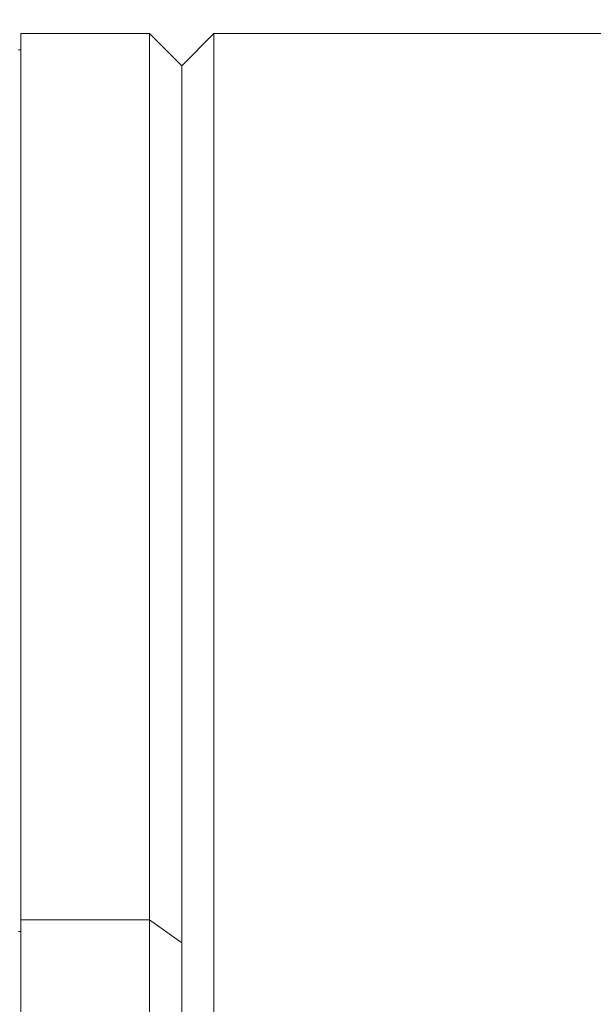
# Model space of a CAD drawing. Header units: millimetres. Extents: x 504 to 605, y 222 to 305.
# Tile 65 of 70: x 556.11 to 559.67, y 272.44 to 278.56. Entities that reach past the tile are written whole.
import ezdxf

# ---------------------------------------------------------------- set-up
doc = ezdxf.new("R2010")
doc.units = ezdxf.units.MM
doc.header["$LTSCALE"] = 0.03
doc.layers.get('0').update_dxf_attribs({"lineweight": 15})
doc.layers.add('1', color=7, linetype='Continuous', true_color=0xffffff)
doc.styles.get("Standard").update_dxf_attribs({"font": 'simsun.ttc', "width": 0.85})
doc.dimstyles.new('ISO-25', dxfattribs={"dimtxt": 2.5, "dimasz": 2, "dimexe": 1.3, "dimexo": 0.625, "dimtad": 1, "dimzin": 9, "dimdsep": 46, "dimtxsty": 'Standard', "dimblk": 'OPEN30', "dimcen": 2, "dimazin": 2, "dimtfac": 0.6, "dimtmove": 0, "dimatfit": 0, "dimldrblk": 'OPEN30', "dimfxl": 1, "dimtolj": 1, "dimarcsym": 0})

# ---------------------------------------------------------------- blocks, each defined once
blk = doc.blocks.new('_Open30')
at = {"color": 0, "linetype": 'ByBlock', "lineweight": -2}
for p, q in [((-1, 0.2679), (0, 0)), ((0, 0), (-1, -0.2679)), ((0, 0), (-1, 0))]:
    blk.add_line(p, q, dxfattribs=at)
blk = doc.blocks.new('*D1')
at = {"color": 0, "lineweight": -2}
for p, q in [((523.1175, 282.896), (523.1175, 297.8054)), ((573.828, 277.0828), (573.828, 297.8054)), ((525.1175, 296.5054), (571.828, 296.5054))]:
    blk.add_line(p, q, dxfattribs=at)
at = {"layer": 'Defpoints', "color": 0}
for p in [(573.828, 296.5054), (523.1175, 282.271), (573.828, 276.4578)]:
    blk.add_point(p, dxfattribs=at)
at = {"color": 0, "lineweight": -2, "xscale": 2, "yscale": 2, "zscale": 2, "rotation": 180}
blk.add_blockref('_Open30', (523.1175, 296.5054), dxfattribs=at)
at = {"color": 0, "lineweight": -2, "xscale": 2, "yscale": 2, "zscale": 2}
blk.add_blockref('_Open30', (573.828, 296.5054), dxfattribs=at)
at = {"color": 0, "insert": (548.4725, 298.3804), "char_height": 2.5, "attachment_point": 5}
blk.add_mtext('\\A1;50.71', dxfattribs=at)
blk = doc.blocks.new('*D6')
at = {"color": 0, "lineweight": -2}
for p, q in [((553.3175, 283.046), (553.3175, 292.8054)), ((573.828, 276.9818), (573.828, 292.8054)), ((555.3175, 291.5054), (571.828, 291.5054))]:
    blk.add_line(p, q, dxfattribs=at)
at = {"layer": 'Defpoints', "color": 0}
for p in [(573.828, 291.5054), (553.3175, 282.421), (573.828, 276.3568)]:
    blk.add_point(p, dxfattribs=at)
at = {"color": 0, "lineweight": -2, "xscale": 2, "yscale": 2, "zscale": 2, "rotation": 180}
blk.add_blockref('_Open30', (553.3175, 291.5054), dxfattribs=at)
at = {"color": 0, "lineweight": -2, "xscale": 2, "yscale": 2, "zscale": 2}
blk.add_blockref('_Open30', (573.828, 291.5054), dxfattribs=at)
at = {"color": 0, "insert": (563.5727, 293.3804), "char_height": 2.5, "attachment_point": 5}
blk.add_mtext('\\A1;20.5', dxfattribs=at)
blk = doc.blocks.new('*D7')
at = {"color": 0, "lineweight": -2}
for p, q in [((516.8392, 260.296), (516.8392, 302.8054)), ((573.828, 277.5134), (573.828, 302.8054)), ((518.8392, 301.5054), (571.828, 301.5054))]:
    blk.add_line(p, q, dxfattribs=at)
at = {"layer": 'Defpoints', "color": 0}
for p in [(573.828, 301.5054), (573.828, 276.8884), (516.8392, 259.671)]:
    blk.add_point(p, dxfattribs=at)
at = {"color": 0, "lineweight": -2, "xscale": 2, "yscale": 2, "zscale": 2, "rotation": 180}
blk.add_blockref('_Open30', (516.8392, 301.5054), dxfattribs=at)
at = {"color": 0, "lineweight": -2, "xscale": 2, "yscale": 2, "zscale": 2}
blk.add_blockref('_Open30', (573.828, 301.5054), dxfattribs=at)
at = {"color": 0, "insert": (545.3206, 303.3804), "char_height": 2.5, "attachment_point": 5}
blk.add_mtext('\\A1;56.99', dxfattribs=at)
blk = doc.blocks.new('A$C4323a73e')
at = {"layer": '1', "color": 7, "linetype": 'Continuous', "lineweight": 18}
for p, q in [((39.2786, 18.799), (39.2786, 13.2926)), ((40.0786, 18.799), (39.2786, 18.799)), ((40.0786, 18.799), (40.0786, 13.2926)), ((40.2786, 18.599), (40.0786, 18.799)), ((40.4786, 18.799), (40.2786, 18.599)), ((40.4786, 3.4603), (40.4786, 18.799)), ((43.7786, 18.799), (40.4786, 18.799)), ((39.2786, 18.699), (39.2635, 18.699)), ((40.2786, 18.599), (40.2786, 13.1512)), ((40.2786, 18.599), (40.2786, -4.8151)), ((39.2786, -18.801), (39.2786, 13.2926)), ((40.0786, -18.801), (40.0786, 13.2926)), ((40.2786, -18.601), (40.2786, 13.1512))]:
    blk.add_line(p, q, dxfattribs=at)
at = {"layer": '1', "color": 7, "linetype": 'Continuous', "lineweight": 13}
for p, q in [((40.0786, 13.2926), (39.2786, 13.2926)), ((40.2786, 13.1512), (40.0786, 13.2926)), ((39.2786, 13.2219), (39.2635, 13.2219))]:
    blk.add_line(p, q, dxfattribs=at)

msp = doc.modelspace()

# ---------------------------------------------------------------- block references
msp.add_blockref('A$C4323a73e', (516.8371, 259.6709))

# ---------------------------------------------------------------- dimensions: what is measured, and where the dimension line sits
for base, p1, p2, override, picture, middle in [((573.828, 301.5054), (516.8392, 259.671), (573.828, 276.8884), {"dimtmove": 0}, '*D7', (545.3206, 301.5054)), ((573.828, 296.5054), (523.1175, 282.271), (573.828, 276.4578), {"dimtmove": 0}, '*D1', (548.4725, 296.5054)), ((573.828, 291.5054), (553.3175, 282.421), (573.828, 276.3568), {"dimdec": 1}, '*D6', (563.5727, 291.5054))]:
    dim = msp.add_linear_dim(base=base, p1=p1, p2=p2, dimstyle='ISO-25', override=override)
    dim.commit()
    dim.dimension.update_dxf_attribs({"geometry": picture, "text_midpoint": middle, "dimtype": 128})

doc.saveas('drawing.dxf')
